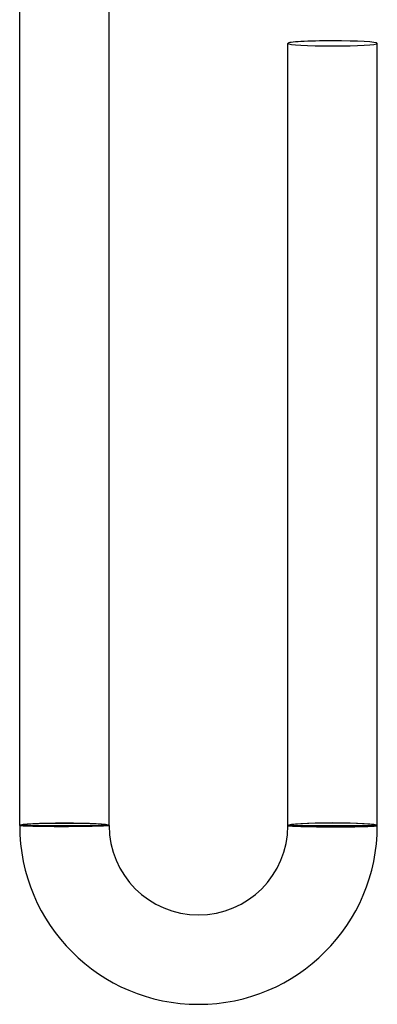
# Model space of a CAD drawing. Header units: millimetres. Extents: x -485 to 485, y -485 to 485.
# Tile 14 of 110: x -2 to 14, y -485 to -441. Entities that reach past the tile are written whole.
import ezdxf

# ---------------------------------------------------------------- set-up
doc = ezdxf.new("R2010")
doc.units = ezdxf.units.MM
doc.layers.add('HIDDEN', color=7, linetype='Continuous')
doc.layers.add('THICK', color=7, linetype='Continuous')

msp = doc.modelspace()

# ---------------------------------------------------------------- linework, layer by layer
at = {"layer": 'HIDDEN'}
for p, q in [((-1.998, -477.003), (-2, -477)), ((-1.991, -477.005), (-1.998, -477.003)), ((-1.981, -477.008), (-1.991, -477.005)), ((-1.966, -477.01), (-1.981, -477.008)), ((-1.947, -477.013), (-1.966, -477.01)), ((-1.924, -477.015), (-1.947, -477.013)), ((-1.896, -477.017), (-1.924, -477.015)), ((-1.865, -477.02), (-1.896, -477.017)), ((-1.829, -477.022), (-1.865, -477.02)), ((-1.79, -477.024), (-1.829, -477.022)), ((-1.747, -477.027), (-1.79, -477.024)), ((-1.7, -477.029), (-1.747, -477.027)), ((-1.65, -477.031), (-1.7, -477.029)), ((-1.596, -477.033), (-1.65, -477.031)), ((-1.538, -477.035), (-1.596, -477.033)), ((-1.478, -477.036), (-1.538, -477.035)), ((-1.414, -477.038), (-1.478, -477.036)), ((-1.347, -477.04), (-1.414, -477.038)), ((-1.277, -477.041), (-1.347, -477.04)), ((-1.205, -477.043), (-1.277, -477.041)), ((-1.13, -477.044), (-1.205, -477.043)), ((-1.053, -477.045), (-1.13, -477.044)), ((-0.973, -477.046), (-1.053, -477.045)), ((-0.891, -477.047), (-0.973, -477.046)), ((-0.808, -477.048), (-0.891, -477.047)), ((-0.722, -477.049), (-0.808, -477.048)), ((-0.635, -477.05), (-0.722, -477.049)), ((-0.547, -477.05), (-0.635, -477.05)), ((-0.458, -477.051), (-0.547, -477.05)), ((-0.368, -477.051), (-0.458, -477.051)), ((-0.277, -477.051), (-0.368, -477.051)), ((-0.185, -477.051), (-0.277, -477.051)), ((-0.092, -477.051), (-0.185, -477.051)), ((0, -477.051), (-0.092, -477.051)), ((0.095, -477.051), (0, -477.051)), ((0.19, -477.051), (0.095, -477.051)), ((0.284, -477.05), (0.19, -477.051)), ((0.378, -477.049), (0.284, -477.05)), ((0.471, -477.049), (0.378, -477.049)), ((0.563, -477.048), (0.471, -477.049)), ((0.654, -477.047), (0.563, -477.048)), ((0.743, -477.046), (0.654, -477.047)), ((0.831, -477.045), (0.743, -477.046)), ((0.917, -477.044), (0.831, -477.045)), ((1, -477.042), (0.917, -477.044)), ((1.081, -477.041), (1, -477.042)), ((1.16, -477.04), (1.081, -477.041)), ((1.236, -477.038), (1.16, -477.04)), ((1.31, -477.036), (1.236, -477.038)), ((1.38, -477.035), (1.31, -477.036)), ((1.448, -477.033), (1.38, -477.035)), ((1.512, -477.031), (1.448, -477.033)), ((1.572, -477.029), (1.512, -477.031)), ((1.629, -477.027), (1.572, -477.029)), ((1.682, -477.025), (1.629, -477.027)), ((1.732, -477.023), (1.682, -477.025)), ((1.778, -477.021), (1.732, -477.023)), ((1.819, -477.019), (1.778, -477.021)), ((1.857, -477.017), (1.819, -477.019)), ((1.89, -477.015), (1.857, -477.017)), ((1.919, -477.013), (1.89, -477.015)), ((1.944, -477.011), (1.919, -477.013)), ((1.964, -477.009), (1.944, -477.011)), ((1.98, -477.007), (1.964, -477.009)), ((1.991, -477.004), (1.98, -477.007)), ((1.998, -477.002), (1.991, -477.004)), ((2, -477), (1.998, -477.002)), ((10, -477), (10.002, -477.002)), ((10.002, -477.002), (10.009, -477.005)), ((10.009, -477.005), (10.019, -477.007)), ((10.019, -477.007), (10.034, -477.009)), ((10.034, -477.009), (10.053, -477.012)), ((10.053, -477.012), (10.076, -477.014)), ((10.076, -477.014), (10.104, -477.016)), ((10.104, -477.016), (10.135, -477.019)), ((10.135, -477.019), (10.171, -477.021)), ((10.171, -477.021), (10.21, -477.023)), ((10.21, -477.023), (10.253, -477.025)), ((10.253, -477.025), (10.3, -477.028)), ((10.3, -477.028), (10.35, -477.03)), ((10.35, -477.03), (10.404, -477.032)), ((10.404, -477.032), (10.461, -477.034)), ((10.461, -477.034), (10.522, -477.036)), ((10.522, -477.036), (10.586, -477.038)), ((10.586, -477.038), (10.653, -477.04)), ((10.653, -477.04), (10.723, -477.041)), ((10.723, -477.041), (10.795, -477.043)), ((10.795, -477.043), (10.87, -477.045)), ((10.87, -477.045), (10.947, -477.046)), ((10.947, -477.046), (11.027, -477.048)), ((11.027, -477.048), (11.109, -477.049)), ((11.109, -477.049), (11.192, -477.05)), ((11.192, -477.05), (11.278, -477.052)), ((11.278, -477.052), (11.365, -477.053)), ((11.365, -477.053), (11.453, -477.054)), ((11.453, -477.054), (11.542, -477.054)), ((11.542, -477.054), (11.632, -477.055)), ((11.632, -477.055), (11.723, -477.056)), ((11.723, -477.056), (11.815, -477.056)), ((11.815, -477.056), (11.908, -477.057)), ((11.908, -477.057), (12, -477.057)), ((12, -477.057), (12.095, -477.057)), ((12.095, -477.057), (12.19, -477.057)), ((12.19, -477.057), (12.284, -477.057)), ((12.284, -477.057), (12.378, -477.057)), ((12.378, -477.057), (12.471, -477.057)), ((12.471, -477.057), (12.563, -477.056)), ((12.563, -477.056), (12.654, -477.055)), ((12.654, -477.055), (12.743, -477.055)), ((12.743, -477.055), (12.831, -477.054)), ((12.831, -477.054), (12.916, -477.053)), ((12.916, -477.053), (13, -477.051)), ((13, -477.051), (13.081, -477.05)), ((13.081, -477.05), (13.16, -477.049)), ((13.16, -477.049), (13.236, -477.047)), ((13.236, -477.047), (13.31, -477.045)), ((13.31, -477.045), (13.38, -477.043)), ((13.38, -477.043), (13.447, -477.042)), ((13.447, -477.042), (13.511, -477.039)), ((13.511, -477.039), (13.572, -477.037)), ((13.572, -477.037), (13.629, -477.035)), ((13.629, -477.035), (13.682, -477.033)), ((13.682, -477.033), (13.732, -477.03)), ((13.732, -477.03), (13.777, -477.028)), ((13.777, -477.028), (13.819, -477.025)), ((13.819, -477.025), (13.857, -477.023)), ((13.857, -477.023), (13.89, -477.02)), ((13.89, -477.02), (13.919, -477.017)), ((13.919, -477.017), (13.944, -477.014)), ((13.944, -477.014), (13.964, -477.012)), ((13.964, -477.012), (13.98, -477.009)), ((13.98, -477.009), (13.991, -477.006)), ((13.991, -477.006), (13.998, -477.003)), ((13.998, -477.003), (14, -477))]:
    msp.add_line(p, q, dxfattribs=at)
for start_param, end_param in [(3.141593, 4.712389), (-1.570796, 0)]:
    msp.add_ellipse((12, -442), major_axis=(2, 0), ratio=0.05705, start_param=start_param, end_param=end_param, dxfattribs=at)
at = {"layer": 'THICK'}
for p, q in [((-2, -477), (-2, -439.993)), ((2, -477), (2, -439.993)), ((10, -477), (10, -442)), ((14, -477), (14, -442)), ((-2, -477), (2, -477)), ((10, -477), (14, -477))]:
    msp.add_line(p, q, dxfattribs=at)
for radius in [8, 4]:
    msp.add_arc((6, -477), radius, 180, 0, dxfattribs=at)
for centre, major_axis, ratio, start_param, end_param in [((12, -442), (2, 0), 0.05705, 1.570796, 3.141593), ((12, -442), (2, 0), 0.05705, 0, 1.570796), ((0, -477), (-2, 0), 0.051215, -1.570796, 0), ((0, -477), (1.9, 0), 0.051215, 0, 3.141593), ((0, -477), (-2, 0), 0.051215, 3.141593, 4.712389), ((12, -477), (-2, 0), 0.05705, -1.570796, 0), ((12, -477), (-1.9, 0), 0.05705, 3.141593, 6.283185), ((12, -477), (-2, 0), 0.05705, 3.141593, 4.712389)]:
    msp.add_ellipse(centre, major_axis=major_axis, ratio=ratio, start_param=start_param, end_param=end_param, dxfattribs=at)

doc.saveas('drawing.dxf')
